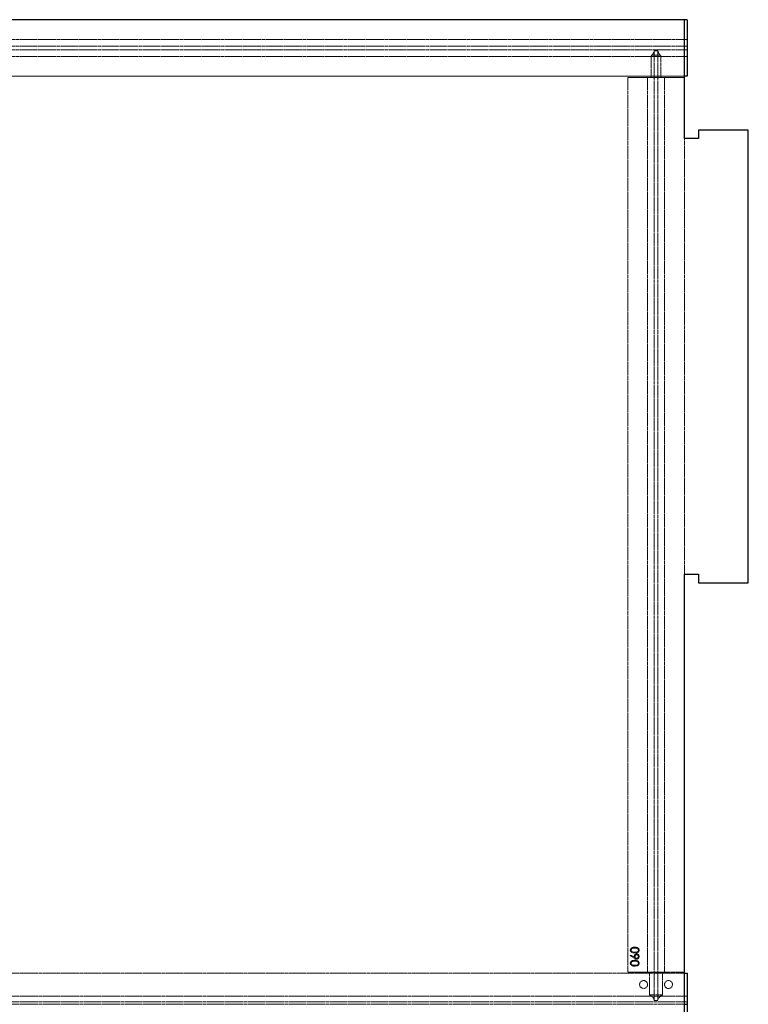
# Model space of a CAD drawing. Header units: millimetres. Extents: x -2922 to 3296, y -1758 to 2616.
# Tile 26 of 26: x 2009 to 3296, y 292 to 2032. Entities that reach past the tile are written whole.
import ezdxf

# ---------------------------------------------------------------- set-up
doc = ezdxf.new("R2010")
doc.units = ezdxf.units.MM
doc.linetypes.add('HIDDEN', pattern=[1.905, 1.27, -0.635])
doc.layers.add('CAILLEBOTIS', color=1, linetype='Continuous', lineweight=25)

msp = doc.modelspace()

# ---------------------------------------------------------------- linework, layer by layer
at = {"color": 7, "linetype": 'HIDDEN', "lineweight": 18}
for p, q in [((3182.8, 2031.5), (-2922.2, 2031.5)), ((3187.8, 2031.5), (-2922.2, 2031.5)), ((3187.8, 1996.5), (3187.8, 2031.5)), ((3187.8, 1931.5), (3187.8, 2031.5)), ((3187.8, 1996.5), (-2922.2, 1996.5)), ((3187.8, 1984.5), (-2922.2, 1984.5)), ((3187.8, 1984.5), (3187.8, 1996.5)), ((3187.8, 1996.5), (3187.8, 1984.5)), ((3187.8, 1978.5), (-2922.2, 1978.5)), ((3187.8, 1966.5), (-2922.2, 1966.5)), ((3124.4, 1966.5), (3124.4, 1929.5)), ((3141.1, 1966.5), (3124.4, 1966.5)), ((3140.8, 1968.8), (3124.8, 1968.8)), ((3129.5, 1976.3), (3136, 1976.3)), ((3129.8, 1976.5), (3129.8, 298)), ((3135.8, 1976.5), (3129.8, 1976.5)), ((3135.8, 1976.5), (3135.8, 298)), ((3141.1, 1929.5), (3141.1, 1966.5)), ((3187.8, 1966.5), (3187.8, 1978.5)), ((3187.8, 1978.5), (3187.8, 1966.5)), ((3187.8, 1931.5), (3187.8, 1966.5)), ((3182.8, 1931.5), (-2922.2, 1931.5)), ((3187.8, 1931.5), (-2922.2, 1931.5)), ((3082.8, 1929.5), (3182.8, 1929.5)), ((3082.8, 1929.5), (3082.8, 348.5)), ((3117.8, 1929.5), (3082.8, 1929.5)), ((3124.4, 1929.5), (3117.8, 1929.5)), ((3117.8, 1929.5), (3124.4, 1929.5)), ((3117.8, 1929.5), (3117.8, 348.5)), ((3141.1, 1929.5), (3124.4, 1929.5)), ((3147.8, 1929.5), (3141.1, 1929.5)), ((3141.1, 1929.5), (3147.8, 1929.5)), ((3182.8, 1929.5), (3147.8, 1929.5)), ((3147.8, 1929.5), (3147.8, 348.5)), ((3182.8, 1929.5), (3182.8, 348.5)), ((3087.4, 377.6), (3088.2, 378.6)), ((3094.2, 373.1), (3087.4, 377.6)), ((3088.2, 378.6), (3094.3, 374.6)), ((3182.8, 348.5), (3082.8, 348.5)), ((3117.8, 348.5), (3082.8, 348.5)), ((3121.2, 348.5), (3117.8, 348.5)), ((3117.8, 348.5), (3121.2, 348.5)), ((3121.2, 308), (3121.2, 348.5)), ((3144.3, 348.5), (3121.2, 348.5)), ((3144.3, 348.5), (3144.3, 308)), ((3147.8, 348.5), (3144.3, 348.5)), ((3144.3, 348.5), (3147.8, 348.5)), ((3182.8, 348.5), (3147.8, 348.5)), ((-2922.2, 346.5), (3182.8, 346.5)), ((-2922.2, 346.5), (3187.8, 346.5)), ((3187.8, 306), (3187.8, 346.5)), ((3187.8, 291.5), (3187.8, 346.5)), ((-2922.2, 306), (3187.8, 306)), ((-2922.2, 296), (3187.8, 296)), ((3144.3, 308), (3121.2, 308)), ((3129.8, 298), (3129.7, 298)), ((3135.9, 298), (3129.7, 298)), ((3129.7, 298), (3129.8, 298)), ((3135.9, 298), (3135.8, 298)), ((3135.8, 298), (3135.9, 298)), ((3187.8, 296), (3187.8, 306)), ((3187.8, 306), (3187.8, 296)), ((-2922.2, 291.5), (3182.8, 291.5)), ((-2922.2, 291.5), (3187.8, 291.5))]:
    msp.add_line(p, q, dxfattribs=at)
at = {"color": 7, "linetype": 'Continuous', "lineweight": 25}
for p, q in [((3187.8, 2031.5), (3182.8, 2031.5)), ((3187.8, 2031.5), (3187.8, 1931.5)), ((3187.8, 1931.5), (3182.8, 1931.5)), ((3182.8, 346.5), (3187.8, 346.5)), ((3187.8, 346.5), (3187.8, 291.5)), ((3182.8, 291.5), (3187.8, 291.5)), ((3187.8, 291.5), (3187.8, 236.5))]:
    msp.add_line(p, q, dxfattribs=at)
at = {"color": 7, "linetype": 'HIDDEN', "lineweight": 18}
for centre in [(3110.8, 326.5), (3110.8, 326.5), (3154.8, 326.5), (3154.8, 326.5)]:
    msp.add_circle(centre, 7, dxfattribs=at)
for centre, start, end in [((3117.8, 1978.5), 305.7274, 349.1525), ((3147.8, 1978.5), 190.8475, 234.2726), ((3117.8, 296.5), 7.1808, 73.4022), ((3147.8, 296.5), 106.5978, 172.8192)]:
    msp.add_arc(centre, 12, start, end, dxfattribs=at)
for points, knots in [([(3124.8, 1968.8), (3124.7, 1968.4), (3124.6, 1968.1), (3124.4, 1967.3), (3124.4, 1966.9), (3124.4, 1966.5)], [0, 0, 0, 0, 0.5, 0.5, 1, 1, 1, 1]), ([(3124.4, 1966.5), (3124.4, 1966.9), (3124.4, 1967.3), (3124.6, 1968), (3124.7, 1968.4), (3124.8, 1968.8)], [0, 0, 0, 0, 0.5, 0.5, 1, 1, 1, 1]), ([(3129.5, 1976.3), (3129.6, 1976.3), (3129.7, 1976.4), (3129.7, 1976.5), (3129.8, 1976.5), (3129.8, 1976.5)], [0, 0, 0, 0, 0.5, 0.5, 1, 1, 1, 1]), ([(3136, 1976.3), (3135.9, 1976.3), (3135.9, 1976.4), (3135.8, 1976.5), (3135.8, 1976.5), (3135.8, 1976.5)], [0, 0, 0, 0, 0.5, 0.5, 1, 1, 1, 1]), ([(3141.1, 1966.5), (3141.1, 1966.9), (3141.1, 1967.3), (3141, 1968), (3140.9, 1968.4), (3140.8, 1968.8)], [0, 0, 0, 0, 0.5, 0.5, 1, 1, 1, 1]), ([(3140.8, 1968.8), (3140.9, 1968.4), (3141, 1968.1), (3141.1, 1967.3), (3141.1, 1966.9), (3141.1, 1966.5)], [0, 0, 0, 0, 0.5, 0.5, 1, 1, 1, 1]), ([(3087.4, 387.2), (3087.4, 387.3), (3087.4, 387.5), (3087.4, 387.9), (3087.5, 388.2), (3087.6, 388.6), (3087.7, 388.9), (3087.9, 389.2), (3088, 389.5), (3088.2, 389.8), (3088.4, 390.1), (3088.7, 390.4), (3089, 390.6), (3089.3, 390.9), (3089.6, 391.1), (3090, 391.3), (3090.3, 391.5), (3090.7, 391.7), (3091.2, 391.8), (3091.7, 392), (3092.2, 392.1), (3092.7, 392.2), (3093.3, 392.3), (3093.9, 392.3), (3094.6, 392.4), (3095, 392.4), (3095.3, 392.4)], [0, 0, 0, 0, 0.033788, 0.067226, 0.099841, 0.132545, 0.16513, 0.198011, 0.23128, 0.265044, 0.299216, 0.334359, 0.369695, 0.406258, 0.443804, 0.482982, 0.523085, 0.565267, 0.609343, 0.656393, 0.705887, 0.758326, 0.813833, 0.872795, 0.934723, 1, 1, 1, 1]), ([(3087.4, 387.2), (3087.4, 387.3), (3087.4, 387.5), (3087.4, 387.9), (3087.5, 388.2), (3087.6, 388.6), (3087.7, 388.9), (3087.9, 389.2), (3088, 389.5), (3088.2, 389.8), (3088.4, 390.1), (3088.7, 390.4), (3089, 390.6), (3089.3, 390.9), (3089.6, 391.1), (3090, 391.3), (3090.3, 391.5), (3090.7, 391.7), (3091.2, 391.8), (3091.7, 392), (3092.2, 392.1), (3092.7, 392.2), (3093.3, 392.3), (3093.9, 392.3), (3094.6, 392.4), (3095, 392.4), (3095.3, 392.4)], [0, 0, 0, 0, 0.033788, 0.067226, 0.099841, 0.132545, 0.16513, 0.198011, 0.23128, 0.265044, 0.299216, 0.334359, 0.369695, 0.406258, 0.443804, 0.482982, 0.523085, 0.565267, 0.609343, 0.656393, 0.705887, 0.758326, 0.813833, 0.872795, 0.934723, 1, 1, 1, 1]), ([(3095.3, 382.2), (3095, 382.2), (3094.6, 382.2), (3093.9, 382.2), (3093.2, 382.3), (3092.6, 382.3), (3092.1, 382.4), (3091.6, 382.5), (3091.1, 382.7), (3090.7, 382.8), (3090.3, 383), (3089.9, 383.1), (3089.6, 383.4), (3089.2, 383.6), (3089, 383.8), (3088.7, 384), (3088.4, 384.3), (3088.2, 384.6), (3088, 384.9), (3087.8, 385.2), (3087.7, 385.5), (3087.6, 385.8), (3087.5, 386.2), (3087.4, 386.5), (3087.4, 386.8), (3087.4, 387.1), (3087.4, 387.2)], [0, 0, 0, 0, 0.06859, 0.133236, 0.194298, 0.251261, 0.304491, 0.354209, 0.400451, 0.443378, 0.483979, 0.523213, 0.561001, 0.597856, 0.633471, 0.668265, 0.702638, 0.736825, 0.77043, 0.803572, 0.835925, 0.86847, 0.900854, 0.933471, 0.96626, 1, 1, 1, 1]), ([(3095.3, 382.2), (3095, 382.2), (3094.6, 382.2), (3093.9, 382.2), (3093.2, 382.3), (3092.6, 382.3), (3092.1, 382.4), (3091.6, 382.5), (3091.1, 382.7), (3090.7, 382.8), (3090.3, 383), (3089.9, 383.1), (3089.6, 383.4), (3089.2, 383.6), (3089, 383.8), (3088.7, 384), (3088.4, 384.3), (3088.2, 384.6), (3088, 384.9), (3087.8, 385.2), (3087.7, 385.5), (3087.6, 385.8), (3087.5, 386.2), (3087.4, 386.5), (3087.4, 386.8), (3087.4, 387.1), (3087.4, 387.2)], [0, 0, 0, 0, 0.06859, 0.133236, 0.194298, 0.251261, 0.304491, 0.354209, 0.400451, 0.443378, 0.483979, 0.523213, 0.561001, 0.597856, 0.633471, 0.668265, 0.702638, 0.736825, 0.77043, 0.803572, 0.835925, 0.86847, 0.900854, 0.933471, 0.96626, 1, 1, 1, 1]), ([(3095.3, 391), (3095.1, 391), (3094.7, 391), (3094.2, 391), (3093.7, 390.9), (3093.3, 390.9), (3092.8, 390.8), (3092.4, 390.7), (3092, 390.6), (3091.6, 390.5), (3091.3, 390.4), (3091, 390.2), (3090.7, 390.1), (3090.4, 389.9), (3090.2, 389.7), (3089.9, 389.5), (3089.7, 389.3), (3089.5, 389.1), (3089.3, 388.7), (3089.1, 388.2), (3088.9, 387.7), (3088.9, 387.4), (3088.9, 387.2)], [0, 0, 0, 0, 0.065674, 0.128473, 0.188155, 0.24508, 0.299416, 0.350785, 0.399899, 0.446624, 0.491202, 0.533319, 0.573791, 0.612461, 0.649528, 0.685459, 0.720284, 0.754012, 0.819093, 0.880506, 0.940318, 1, 1, 1, 1]), ([(3095.3, 391), (3095.1, 391), (3094.7, 391), (3094.2, 391), (3093.7, 390.9), (3093.3, 390.9), (3092.8, 390.8), (3092.4, 390.7), (3092, 390.6), (3091.6, 390.5), (3091.3, 390.4), (3091, 390.2), (3090.7, 390.1), (3090.4, 389.9), (3090.2, 389.7), (3089.9, 389.5), (3089.7, 389.3), (3089.5, 389.1), (3089.3, 388.7), (3089.1, 388.2), (3088.9, 387.7), (3088.9, 387.4), (3088.9, 387.2)], [0, 0, 0, 0, 0.065674, 0.128473, 0.188155, 0.24508, 0.299416, 0.350785, 0.399899, 0.446624, 0.491202, 0.533319, 0.573791, 0.612461, 0.649528, 0.685459, 0.720284, 0.754012, 0.819093, 0.880506, 0.940318, 1, 1, 1, 1]), ([(3088.9, 387.2), (3088.9, 387.1), (3088.9, 386.7), (3089.1, 386.2), (3089.3, 385.8), (3089.5, 385.4), (3089.7, 385.1), (3089.9, 384.9), (3090.1, 384.7), (3090.4, 384.5), (3090.6, 384.4), (3090.9, 384.2), (3091.2, 384.1), (3091.5, 384), (3091.8, 383.9), (3092.2, 383.8), (3092.6, 383.7), (3093.1, 383.6), (3093.6, 383.6), (3094.1, 383.5), (3094.7, 383.5), (3095.1, 383.5), (3095.3, 383.5)], [0, 0, 0, 0, 0.0603773, 0.1208646, 0.1825791, 0.2476255, 0.281336, 0.3151193, 0.3494568, 0.3846056, 0.4210158, 0.4582367, 0.4968943, 0.5373154, 0.5802098, 0.6271671, 0.6784377, 0.7340242, 0.7937784, 0.8577356, 0.9267091, 1, 1, 1, 1]), ([(3088.9, 387.2), (3088.9, 387.1), (3088.9, 386.7), (3089.1, 386.2), (3089.3, 385.8), (3089.5, 385.4), (3089.7, 385.1), (3089.9, 384.9), (3090.1, 384.7), (3090.4, 384.5), (3090.6, 384.4), (3090.9, 384.2), (3091.2, 384.1), (3091.5, 384), (3091.8, 383.9), (3092.2, 383.8), (3092.6, 383.7), (3093.1, 383.6), (3093.6, 383.6), (3094.1, 383.5), (3094.7, 383.5), (3095.1, 383.5), (3095.3, 383.5)], [0, 0, 0, 0, 0.0603773, 0.1208646, 0.1825791, 0.2476255, 0.281336, 0.3151193, 0.3494568, 0.3846056, 0.4210158, 0.4582367, 0.4968943, 0.5373154, 0.5802098, 0.6271671, 0.6784377, 0.7340242, 0.7937784, 0.8577356, 0.9267091, 1, 1, 1, 1]), ([(3095.3, 392.4), (3095.5, 392.4), (3095.9, 392.4), (3096.6, 392.3), (3097.2, 392.3), (3097.8, 392.2), (3098.3, 392.1), (3098.9, 392), (3099.3, 391.9), (3099.8, 391.7), (3100.2, 391.5), (3100.6, 391.3), (3100.9, 391.1), (3101.2, 390.9), (3101.5, 390.7), (3101.8, 390.4), (3102.1, 390.1), (3102.3, 389.8), (3102.5, 389.5), (3102.7, 389.2), (3102.8, 388.9), (3102.9, 388.6), (3103, 388.2), (3103.1, 387.9), (3103.1, 387.5), (3103.1, 387.3), (3103.1, 387.2)], [0, 0, 0, 0, 0.065069, 0.127067, 0.185532, 0.240785, 0.293004, 0.342556, 0.388955, 0.432815, 0.474671, 0.514821, 0.553655, 0.591479, 0.627861, 0.663639, 0.698823, 0.733433, 0.76763, 0.801074, 0.83425, 0.86697, 0.899712, 0.932696, 0.966173, 1, 1, 1, 1]), ([(3095.3, 392.4), (3095.5, 392.4), (3095.9, 392.4), (3096.6, 392.3), (3097.2, 392.3), (3097.8, 392.2), (3098.3, 392.1), (3098.9, 392), (3099.3, 391.9), (3099.8, 391.7), (3100.2, 391.5), (3100.6, 391.3), (3100.9, 391.1), (3101.2, 390.9), (3101.5, 390.7), (3101.8, 390.4), (3102.1, 390.1), (3102.3, 389.8), (3102.5, 389.5), (3102.7, 389.2), (3102.8, 388.9), (3102.9, 388.6), (3103, 388.2), (3103.1, 387.9), (3103.1, 387.5), (3103.1, 387.3), (3103.1, 387.2)], [0, 0, 0, 0, 0.065069, 0.127067, 0.185532, 0.240785, 0.293004, 0.342556, 0.388955, 0.432815, 0.474671, 0.514821, 0.553655, 0.591479, 0.627861, 0.663639, 0.698823, 0.733433, 0.76763, 0.801074, 0.83425, 0.86697, 0.899712, 0.932696, 0.966173, 1, 1, 1, 1]), ([(3099, 390.5), (3098.9, 390.5), (3098.6, 390.6), (3098.2, 390.7), (3097.8, 390.8), (3097.3, 390.9), (3096.8, 390.9), (3096.3, 391), (3095.8, 391), (3095.4, 391), (3095.3, 391)], [0, 0, 0, 0, 0.110588, 0.224542, 0.342503, 0.464324, 0.590756, 0.722227, 0.858843, 1, 1, 1, 1]), ([(3099, 390.5), (3098.9, 390.5), (3098.6, 390.6), (3098.2, 390.7), (3097.8, 390.8), (3097.3, 390.9), (3096.8, 390.9), (3096.3, 391), (3095.8, 391), (3095.4, 391), (3095.3, 391)], [0, 0, 0, 0, 0.110588, 0.224542, 0.342503, 0.464324, 0.590756, 0.722227, 0.858843, 1, 1, 1, 1]), ([(3103.1, 387.2), (3103.1, 387.1), (3103.1, 386.8), (3103.1, 386.5), (3103, 386.2), (3102.9, 385.8), (3102.8, 385.5), (3102.7, 385.2), (3102.5, 384.9), (3102.3, 384.6), (3102.1, 384.3), (3101.9, 384.1), (3101.6, 383.8), (3101.3, 383.6), (3101, 383.4), (3100.6, 383.2), (3100.2, 383), (3099.8, 382.8), (3099.4, 382.7), (3098.9, 382.5), (3098.4, 382.4), (3097.9, 382.3), (3097.3, 382.3), (3096.6, 382.2), (3096, 382.2), (3095.5, 382.2), (3095.3, 382.2)], [0, 0, 0, 0, 0.033789, 0.066625, 0.099289, 0.131367, 0.163592, 0.196113, 0.228912, 0.26217, 0.296004, 0.330232, 0.365076, 0.400968, 0.437877, 0.475966, 0.51564, 0.556675, 0.600028, 0.64669, 0.696419, 0.749772, 0.80685, 0.86743, 0.931884, 1, 1, 1, 1]), ([(3095.3, 383.5), (3095.5, 383.5), (3095.9, 383.5), (3096.4, 383.5), (3096.9, 383.6), (3097.4, 383.6), (3097.9, 383.7), (3098.3, 383.8), (3098.7, 383.9), (3099, 384), (3099.3, 384.1), (3099.6, 384.2), (3099.9, 384.4), (3100.1, 384.5), (3100.4, 384.7), (3100.6, 384.9), (3100.8, 385.1), (3101, 385.4), (3101.2, 385.8), (3101.5, 386.2), (3101.6, 386.7), (3101.6, 387.1), (3101.6, 387.2)], [0, 0, 0, 0, 0.072955, 0.141591, 0.205573, 0.265315, 0.320613, 0.371477, 0.418453, 0.461364, 0.501801, 0.540474, 0.577852, 0.614276, 0.64966, 0.684283, 0.718344, 0.752068, 0.817643, 0.879716, 0.939962, 1, 1, 1, 1]), ([(3095.3, 383.5), (3095.5, 383.5), (3095.9, 383.5), (3096.4, 383.5), (3096.9, 383.6), (3097.4, 383.6), (3097.9, 383.7), (3098.3, 383.8), (3098.7, 383.9), (3099, 384), (3099.3, 384.1), (3099.6, 384.2), (3099.9, 384.4), (3100.1, 384.5), (3100.4, 384.7), (3100.6, 384.9), (3100.8, 385.1), (3101, 385.4), (3101.2, 385.8), (3101.5, 386.2), (3101.6, 386.7), (3101.6, 387.1), (3101.6, 387.2)], [0, 0, 0, 0, 0.072955, 0.141591, 0.205573, 0.265315, 0.320613, 0.371477, 0.418453, 0.461364, 0.501801, 0.540474, 0.577852, 0.614276, 0.64966, 0.684283, 0.718344, 0.752068, 0.817643, 0.879716, 0.939962, 1, 1, 1, 1]), ([(3103.1, 387.2), (3103.1, 387.1), (3103.1, 386.8), (3103.1, 386.5), (3103, 386.2), (3102.9, 385.8), (3102.8, 385.5), (3102.7, 385.2), (3102.5, 384.9), (3102.3, 384.6), (3102.1, 384.3), (3101.9, 384.1), (3101.6, 383.8), (3101.3, 383.6), (3101, 383.4), (3100.6, 383.2), (3100.2, 383), (3099.8, 382.8), (3099.4, 382.7), (3098.9, 382.5), (3098.4, 382.4), (3097.9, 382.3), (3097.3, 382.3), (3096.6, 382.2), (3096, 382.2), (3095.5, 382.2), (3095.3, 382.2)], [0, 0, 0, 0, 0.033789, 0.066625, 0.099289, 0.131367, 0.163592, 0.196113, 0.228912, 0.26217, 0.296004, 0.330232, 0.365076, 0.400968, 0.437877, 0.475966, 0.51564, 0.556675, 0.600028, 0.64669, 0.696419, 0.749772, 0.80685, 0.86743, 0.931884, 1, 1, 1, 1]), ([(3101.6, 387.2), (3101.6, 387.4), (3101.6, 387.7), (3101.5, 388.2), (3101.3, 388.7), (3101, 389.1), (3100.8, 389.3), (3100.6, 389.5), (3100.4, 389.7), (3100.2, 389.9), (3099.9, 390.1), (3099.6, 390.2), (3099.3, 390.3), (3099.1, 390.4), (3099, 390.5)], [0, 0, 0, 0, 0.112802, 0.225203, 0.339663, 0.459731, 0.521784, 0.583969, 0.64821, 0.71391, 0.781027, 0.851466, 0.924059, 1, 1, 1, 1]), ([(3101.6, 387.2), (3101.6, 387.4), (3101.6, 387.7), (3101.5, 388.2), (3101.3, 388.7), (3101, 389.1), (3100.8, 389.3), (3100.6, 389.5), (3100.4, 389.7), (3100.2, 389.9), (3099.9, 390.1), (3099.6, 390.2), (3099.3, 390.3), (3099.1, 390.4), (3099, 390.5)], [0, 0, 0, 0, 0.112802, 0.225203, 0.339663, 0.459731, 0.521784, 0.583969, 0.64821, 0.71391, 0.781027, 0.851466, 0.924059, 1, 1, 1, 1]), ([(3087.4, 364.1), (3087.4, 364.2), (3087.4, 364.5), (3087.4, 364.8), (3087.5, 365.2), (3087.6, 365.5), (3087.7, 365.8), (3087.9, 366.1), (3088, 366.4), (3088.2, 366.7), (3088.4, 367), (3088.7, 367.3), (3089, 367.6), (3089.3, 367.8), (3089.6, 368), (3090, 368.2), (3090.3, 368.4), (3090.7, 368.6), (3091.2, 368.8), (3091.7, 368.9), (3092.2, 369), (3092.7, 369.1), (3093.3, 369.2), (3093.9, 369.3), (3094.6, 369.3), (3095, 369.3), (3095.3, 369.3)], [0, 0, 0, 0, 0.033788, 0.067226, 0.099841, 0.132545, 0.16513, 0.198011, 0.23128, 0.265044, 0.299216, 0.334359, 0.369695, 0.406258, 0.443804, 0.482982, 0.523085, 0.565267, 0.609343, 0.656393, 0.705887, 0.758326, 0.813833, 0.872795, 0.934723, 1, 1, 1, 1]), ([(3087.4, 364.1), (3087.4, 364.2), (3087.4, 364.5), (3087.4, 364.8), (3087.5, 365.2), (3087.6, 365.5), (3087.7, 365.8), (3087.9, 366.1), (3088, 366.4), (3088.2, 366.7), (3088.4, 367), (3088.7, 367.3), (3089, 367.6), (3089.3, 367.8), (3089.6, 368), (3090, 368.2), (3090.3, 368.4), (3090.7, 368.6), (3091.2, 368.8), (3091.7, 368.9), (3092.2, 369), (3092.7, 369.1), (3093.3, 369.2), (3093.9, 369.3), (3094.6, 369.3), (3095, 369.3), (3095.3, 369.3)], [0, 0, 0, 0, 0.033788, 0.067226, 0.099841, 0.132545, 0.16513, 0.198011, 0.23128, 0.265044, 0.299216, 0.334359, 0.369695, 0.406258, 0.443804, 0.482982, 0.523085, 0.565267, 0.609343, 0.656393, 0.705887, 0.758326, 0.813833, 0.872795, 0.934723, 1, 1, 1, 1]), ([(3095.3, 367.9), (3095.1, 367.9), (3094.7, 367.9), (3094.2, 367.9), (3093.7, 367.9), (3093.3, 367.8), (3092.8, 367.7), (3092.4, 367.7), (3092, 367.6), (3091.6, 367.4), (3091.3, 367.3), (3091, 367.2), (3090.7, 367), (3090.4, 366.8), (3090.2, 366.7), (3089.9, 366.5), (3089.7, 366.3), (3089.5, 366), (3089.3, 365.6), (3089.1, 365.1), (3088.9, 364.6), (3088.9, 364.3), (3088.9, 364.2)], [0, 0, 0, 0, 0.065674, 0.128473, 0.188155, 0.24508, 0.299416, 0.350785, 0.399899, 0.446624, 0.491202, 0.533319, 0.573791, 0.612461, 0.649528, 0.685459, 0.720284, 0.754012, 0.819093, 0.880506, 0.940318, 1, 1, 1, 1]), ([(3095.3, 367.9), (3095.1, 367.9), (3094.7, 367.9), (3094.2, 367.9), (3093.7, 367.9), (3093.3, 367.8), (3092.8, 367.7), (3092.4, 367.7), (3092, 367.6), (3091.6, 367.4), (3091.3, 367.3), (3091, 367.2), (3090.7, 367), (3090.4, 366.8), (3090.2, 366.7), (3089.9, 366.5), (3089.7, 366.3), (3089.5, 366), (3089.3, 365.6), (3089.1, 365.1), (3088.9, 364.6), (3088.9, 364.3), (3088.9, 364.2)], [0, 0, 0, 0, 0.065674, 0.128473, 0.188155, 0.24508, 0.299416, 0.350785, 0.399899, 0.446624, 0.491202, 0.533319, 0.573791, 0.612461, 0.649528, 0.685459, 0.720284, 0.754012, 0.819093, 0.880506, 0.940318, 1, 1, 1, 1]), ([(3094.1, 376.2), (3094.1, 376.3), (3094.1, 376.6), (3094.2, 377.1), (3094.3, 377.5), (3094.4, 377.9), (3094.6, 378.3), (3094.8, 378.7), (3095.1, 379), (3095.4, 379.3), (3095.7, 379.6), (3096.1, 379.9), (3096.4, 380.1), (3096.8, 380.3), (3097.2, 380.5), (3097.7, 380.6), (3098.1, 380.6), (3098.4, 380.6), (3098.6, 380.6)], [0, 0, 0, 0, 0.065232, 0.128407, 0.19007, 0.250947, 0.311551, 0.372869, 0.435031, 0.49908, 0.5631, 0.62552, 0.686691, 0.747683, 0.80856, 0.87074, 0.93434, 1, 1, 1, 1]), ([(3094.1, 376.2), (3094.1, 376.3), (3094.1, 376.6), (3094.2, 377.1), (3094.3, 377.5), (3094.4, 377.9), (3094.6, 378.3), (3094.8, 378.7), (3095.1, 379), (3095.4, 379.3), (3095.7, 379.6), (3096.1, 379.9), (3096.4, 380.1), (3096.8, 380.3), (3097.2, 380.5), (3097.7, 380.6), (3098.1, 380.6), (3098.4, 380.6), (3098.6, 380.6)], [0, 0, 0, 0, 0.065232, 0.128407, 0.19007, 0.250947, 0.311551, 0.372869, 0.435031, 0.49908, 0.5631, 0.62552, 0.686691, 0.747683, 0.80856, 0.87074, 0.93434, 1, 1, 1, 1]), ([(3094.3, 374.6), (3094.2, 374.9), (3094.1, 375.4), (3094.1, 375.9), (3094.1, 376.2)], [0, 0, 0, 0, 0.5126593, 1, 1, 1, 1]), ([(3094.3, 374.6), (3094.2, 374.9), (3094.1, 375.4), (3094.1, 375.9), (3094.1, 376.2)], [0, 0, 0, 0, 0.5126593, 1, 1, 1, 1]), ([(3098.6, 371.4), (3098.4, 371.4), (3098.1, 371.4), (3097.6, 371.5), (3097.1, 371.6), (3096.7, 371.7), (3096.4, 371.9), (3096.1, 372), (3095.8, 372.1), (3095.5, 372.3), (3095.2, 372.5), (3094.9, 372.6), (3094.6, 372.9), (3094.3, 373), (3094.2, 373.1)], [0, 0, 0, 0, 0.097818, 0.199726, 0.305276, 0.415811, 0.474472, 0.537274, 0.603657, 0.674299, 0.749834, 0.828598, 0.912378, 1, 1, 1, 1]), ([(3098.6, 371.4), (3098.4, 371.4), (3098.1, 371.4), (3097.6, 371.5), (3097.1, 371.6), (3096.7, 371.7), (3096.4, 371.9), (3096.1, 372), (3095.8, 372.1), (3095.5, 372.3), (3095.2, 372.5), (3094.9, 372.6), (3094.6, 372.9), (3094.3, 373), (3094.2, 373.1)], [0, 0, 0, 0, 0.097818, 0.199726, 0.305276, 0.415811, 0.474472, 0.537274, 0.603657, 0.674299, 0.749834, 0.828598, 0.912378, 1, 1, 1, 1]), ([(3095.3, 369.3), (3095.5, 369.3), (3095.9, 369.3), (3096.6, 369.3), (3097.2, 369.2), (3097.8, 369.1), (3098.3, 369), (3098.9, 368.9), (3099.3, 368.8), (3099.8, 368.6), (3100.2, 368.4), (3100.6, 368.2), (3100.9, 368), (3101.2, 367.8), (3101.5, 367.6), (3101.8, 367.3), (3102.1, 367), (3102.3, 366.8), (3102.5, 366.5), (3102.7, 366.1), (3102.8, 365.8), (3102.9, 365.5), (3103, 365.2), (3103.1, 364.8), (3103.1, 364.5), (3103.1, 364.2), (3103.1, 364.1)], [0, 0, 0, 0, 0.065069, 0.127067, 0.185532, 0.240785, 0.293004, 0.342556, 0.388955, 0.432815, 0.474671, 0.514821, 0.553655, 0.591479, 0.627861, 0.663639, 0.698823, 0.733433, 0.76763, 0.801074, 0.83425, 0.86697, 0.899712, 0.932696, 0.966173, 1, 1, 1, 1]), ([(3095.3, 369.3), (3095.5, 369.3), (3095.9, 369.3), (3096.6, 369.3), (3097.2, 369.2), (3097.8, 369.1), (3098.3, 369), (3098.9, 368.9), (3099.3, 368.8), (3099.8, 368.6), (3100.2, 368.4), (3100.6, 368.2), (3100.9, 368), (3101.2, 367.8), (3101.5, 367.6), (3101.8, 367.3), (3102.1, 367), (3102.3, 366.8), (3102.5, 366.5), (3102.7, 366.1), (3102.8, 365.8), (3102.9, 365.5), (3103, 365.2), (3103.1, 364.8), (3103.1, 364.5), (3103.1, 364.2), (3103.1, 364.1)], [0, 0, 0, 0, 0.065069, 0.127067, 0.185532, 0.240785, 0.293004, 0.342556, 0.388955, 0.432815, 0.474671, 0.514821, 0.553655, 0.591479, 0.627861, 0.663639, 0.698823, 0.733433, 0.76763, 0.801074, 0.83425, 0.86697, 0.899712, 0.932696, 0.966173, 1, 1, 1, 1]), ([(3099, 367.4), (3098.9, 367.4), (3098.6, 367.5), (3098.2, 367.6), (3097.8, 367.7), (3097.3, 367.8), (3096.8, 367.9), (3096.3, 367.9), (3095.8, 367.9), (3095.4, 367.9), (3095.3, 367.9)], [0, 0, 0, 0, 0.110588, 0.224542, 0.342503, 0.464324, 0.590756, 0.722227, 0.858843, 1, 1, 1, 1]), ([(3099, 367.4), (3098.9, 367.4), (3098.6, 367.5), (3098.2, 367.6), (3097.8, 367.7), (3097.3, 367.8), (3096.8, 367.9), (3096.3, 367.9), (3095.8, 367.9), (3095.4, 367.9), (3095.3, 367.9)], [0, 0, 0, 0, 0.110588, 0.224542, 0.342503, 0.464324, 0.590756, 0.722227, 0.858843, 1, 1, 1, 1]), ([(3098.6, 379.3), (3098.5, 379.3), (3098.3, 379.3), (3098, 379.2), (3097.8, 379.2), (3097.5, 379), (3097.2, 378.9), (3097, 378.7), (3096.7, 378.5), (3096.5, 378.3), (3096.3, 378), (3096.1, 377.8), (3096, 377.5), (3095.9, 377.2), (3095.8, 376.9), (3095.7, 376.6), (3095.7, 376.2), (3095.6, 376), (3095.6, 375.9)], [0, 0, 0, 0, 0.061141, 0.12, 0.178235, 0.236269, 0.294945, 0.354735, 0.416752, 0.48069, 0.545861, 0.609791, 0.673008, 0.735826, 0.799829, 0.864768, 0.931084, 1, 1, 1, 1]), ([(3098.6, 379.3), (3098.5, 379.3), (3098.3, 379.3), (3098, 379.2), (3097.8, 379.2), (3097.5, 379), (3097.2, 378.9), (3097, 378.7), (3096.7, 378.5), (3096.5, 378.3), (3096.3, 378), (3096.1, 377.8), (3096, 377.5), (3095.9, 377.2), (3095.8, 376.9), (3095.7, 376.6), (3095.7, 376.2), (3095.6, 376), (3095.6, 375.9)], [0, 0, 0, 0, 0.061141, 0.12, 0.178235, 0.236269, 0.294945, 0.354735, 0.416752, 0.48069, 0.545861, 0.609791, 0.673008, 0.735826, 0.799829, 0.864768, 0.931084, 1, 1, 1, 1]), ([(3095.6, 375.9), (3095.6, 375.8), (3095.7, 375.6), (3095.7, 375.2), (3095.8, 374.9), (3095.9, 374.6), (3096, 374.4), (3096.1, 374.1), (3096.3, 373.8), (3096.5, 373.6), (3096.7, 373.4), (3097, 373.2), (3097.2, 373.1), (3097.5, 373), (3097.8, 372.9), (3098, 372.8), (3098.3, 372.8), (3098.5, 372.8), (3098.6, 372.7)], [0, 0, 0, 0, 0.070604, 0.137909, 0.203208, 0.266995, 0.329066, 0.390617, 0.45262, 0.515719, 0.577901, 0.638908, 0.698333, 0.757281, 0.816383, 0.876259, 0.936813, 1, 1, 1, 1]), ([(3095.6, 375.9), (3095.6, 375.8), (3095.7, 375.6), (3095.7, 375.2), (3095.8, 374.9), (3095.9, 374.6), (3096, 374.4), (3096.1, 374.1), (3096.3, 373.8), (3096.5, 373.6), (3096.7, 373.4), (3097, 373.2), (3097.2, 373.1), (3097.5, 373), (3097.8, 372.9), (3098, 372.8), (3098.3, 372.8), (3098.5, 372.8), (3098.6, 372.7)], [0, 0, 0, 0, 0.070604, 0.137909, 0.203208, 0.266995, 0.329066, 0.390617, 0.45262, 0.515719, 0.577901, 0.638908, 0.698333, 0.757281, 0.816383, 0.876259, 0.936813, 1, 1, 1, 1]), ([(3098.6, 380.6), (3098.8, 380.6), (3099.2, 380.6), (3099.8, 380.5), (3100.3, 380.3), (3100.9, 380), (3101.4, 379.7), (3101.8, 379.3), (3102.2, 378.9), (3102.5, 378.3), (3102.8, 377.8), (3103, 377.2), (3103.1, 376.6), (3103.1, 376.2), (3103.1, 375.9)], [0, 0, 0, 0, 0.08595, 0.16913, 0.250406, 0.33193, 0.413348, 0.494159, 0.57601, 0.660748, 0.745776, 0.830039, 0.914025, 1, 1, 1, 1]), ([(3098.6, 380.6), (3098.8, 380.6), (3099.2, 380.6), (3099.8, 380.5), (3100.3, 380.3), (3100.9, 380), (3101.4, 379.7), (3101.8, 379.3), (3102.2, 378.9), (3102.5, 378.3), (3102.8, 377.8), (3103, 377.2), (3103.1, 376.6), (3103.1, 376.2), (3103.1, 375.9)], [0, 0, 0, 0, 0.08595, 0.16913, 0.250406, 0.33193, 0.413348, 0.494159, 0.57601, 0.660748, 0.745776, 0.830039, 0.914025, 1, 1, 1, 1]), ([(3101.6, 376), (3101.6, 376.1), (3101.6, 376.3), (3101.6, 376.7), (3101.5, 377), (3101.4, 377.3), (3101.3, 377.6), (3101.1, 377.8), (3100.9, 378.1), (3100.7, 378.3), (3100.5, 378.6), (3100.3, 378.8), (3100, 378.9), (3099.8, 379.1), (3099.5, 379.2), (3099.2, 379.2), (3098.9, 379.3), (3098.7, 379.3), (3098.6, 379.3)], [0, 0, 0, 0, 0.067955, 0.133269, 0.197814, 0.260677, 0.323397, 0.386364, 0.449644, 0.514795, 0.579233, 0.641329, 0.701377, 0.760739, 0.819228, 0.878125, 0.938154, 1, 1, 1, 1]), ([(3101.6, 376), (3101.6, 376.1), (3101.6, 376.3), (3101.6, 376.7), (3101.5, 377), (3101.4, 377.3), (3101.3, 377.6), (3101.1, 377.8), (3100.9, 378.1), (3100.7, 378.3), (3100.5, 378.6), (3100.3, 378.8), (3100, 378.9), (3099.8, 379.1), (3099.5, 379.2), (3099.2, 379.2), (3098.9, 379.3), (3098.7, 379.3), (3098.6, 379.3)], [0, 0, 0, 0, 0.067955, 0.133269, 0.197814, 0.260677, 0.323397, 0.386364, 0.449644, 0.514795, 0.579233, 0.641329, 0.701377, 0.760739, 0.819228, 0.878125, 0.938154, 1, 1, 1, 1]), ([(3098.6, 372.7), (3098.7, 372.8), (3098.9, 372.8), (3099.2, 372.8), (3099.5, 372.9), (3099.8, 373), (3100, 373.1), (3100.3, 373.3), (3100.5, 373.5), (3100.7, 373.7), (3100.9, 373.9), (3101.1, 374.2), (3101.3, 374.5), (3101.4, 374.8), (3101.5, 375.1), (3101.6, 375.4), (3101.6, 375.7), (3101.6, 375.9), (3101.6, 376)], [0, 0, 0, 0, 0.061835, 0.121854, 0.180741, 0.23922, 0.298291, 0.358667, 0.420363, 0.48479, 0.549929, 0.613703, 0.676659, 0.739368, 0.80222, 0.866754, 0.932057, 1, 1, 1, 1]), ([(3098.6, 372.7), (3098.7, 372.8), (3098.9, 372.8), (3099.2, 372.8), (3099.5, 372.9), (3099.8, 373), (3100, 373.1), (3100.3, 373.3), (3100.5, 373.5), (3100.7, 373.7), (3100.9, 373.9), (3101.1, 374.2), (3101.3, 374.5), (3101.4, 374.8), (3101.5, 375.1), (3101.6, 375.4), (3101.6, 375.7), (3101.6, 375.9), (3101.6, 376)], [0, 0, 0, 0, 0.061835, 0.121854, 0.180741, 0.23922, 0.298291, 0.358667, 0.420363, 0.48479, 0.549929, 0.613703, 0.676659, 0.739368, 0.80222, 0.866754, 0.932057, 1, 1, 1, 1]), ([(3103.1, 375.9), (3103.1, 375.7), (3103.1, 375.3), (3103, 374.8), (3102.8, 374.2), (3102.6, 373.7), (3102.2, 373.2), (3101.8, 372.7), (3101.4, 372.3), (3100.9, 372), (3100.3, 371.7), (3099.8, 371.5), (3099.2, 371.4), (3098.8, 371.4), (3098.6, 371.4)], [0, 0, 0, 0, 0.084348, 0.167078, 0.249605, 0.332974, 0.416161, 0.497811, 0.580686, 0.664926, 0.749428, 0.832484, 0.915626, 1, 1, 1, 1]), ([(3103.1, 375.9), (3103.1, 375.7), (3103.1, 375.3), (3103, 374.8), (3102.8, 374.2), (3102.6, 373.7), (3102.2, 373.2), (3101.8, 372.7), (3101.4, 372.3), (3100.9, 372), (3100.3, 371.7), (3099.8, 371.5), (3099.2, 371.4), (3098.8, 371.4), (3098.6, 371.4)], [0, 0, 0, 0, 0.084348, 0.167078, 0.249605, 0.332974, 0.416161, 0.497811, 0.580686, 0.664926, 0.749428, 0.832484, 0.915626, 1, 1, 1, 1]), ([(3101.6, 364.2), (3101.6, 364.3), (3101.6, 364.7), (3101.5, 365.1), (3101.3, 365.6), (3101, 366), (3100.8, 366.3), (3100.6, 366.5), (3100.4, 366.6), (3100.2, 366.8), (3099.9, 367), (3099.6, 367.1), (3099.3, 367.3), (3099.1, 367.3), (3099, 367.4)], [0, 0, 0, 0, 0.112802, 0.225203, 0.339663, 0.459731, 0.521784, 0.583969, 0.64821, 0.71391, 0.781027, 0.851466, 0.924059, 1, 1, 1, 1]), ([(3101.6, 364.2), (3101.6, 364.3), (3101.6, 364.7), (3101.5, 365.1), (3101.3, 365.6), (3101, 366), (3100.8, 366.3), (3100.6, 366.5), (3100.4, 366.6), (3100.2, 366.8), (3099.9, 367), (3099.6, 367.1), (3099.3, 367.3), (3099.1, 367.3), (3099, 367.4)], [0, 0, 0, 0, 0.112802, 0.225203, 0.339663, 0.459731, 0.521784, 0.583969, 0.64821, 0.71391, 0.781027, 0.851466, 0.924059, 1, 1, 1, 1]), ([(3095.3, 359.1), (3095, 359.1), (3094.6, 359.1), (3093.9, 359.1), (3093.2, 359.2), (3092.6, 359.2), (3092.1, 359.3), (3091.6, 359.4), (3091.1, 359.6), (3090.7, 359.7), (3090.3, 359.9), (3089.9, 360.1), (3089.6, 360.3), (3089.2, 360.5), (3089, 360.7), (3088.7, 361), (3088.4, 361.2), (3088.2, 361.5), (3088, 361.8), (3087.8, 362.1), (3087.7, 362.4), (3087.6, 362.7), (3087.5, 363.1), (3087.4, 363.4), (3087.4, 363.8), (3087.4, 364), (3087.4, 364.1)], [0, 0, 0, 0, 0.06859, 0.133236, 0.194298, 0.251261, 0.304491, 0.354209, 0.400451, 0.443378, 0.483979, 0.523213, 0.561001, 0.597856, 0.633471, 0.668265, 0.702638, 0.736825, 0.77043, 0.803572, 0.835925, 0.86847, 0.900854, 0.933471, 0.96626, 1, 1, 1, 1]), ([(3095.3, 359.1), (3095, 359.1), (3094.6, 359.1), (3093.9, 359.1), (3093.2, 359.2), (3092.6, 359.2), (3092.1, 359.3), (3091.6, 359.4), (3091.1, 359.6), (3090.7, 359.7), (3090.3, 359.9), (3089.9, 360.1), (3089.6, 360.3), (3089.2, 360.5), (3089, 360.7), (3088.7, 361), (3088.4, 361.2), (3088.2, 361.5), (3088, 361.8), (3087.8, 362.1), (3087.7, 362.4), (3087.6, 362.7), (3087.5, 363.1), (3087.4, 363.4), (3087.4, 363.8), (3087.4, 364), (3087.4, 364.1)], [0, 0, 0, 0, 0.06859, 0.133236, 0.194298, 0.251261, 0.304491, 0.354209, 0.400451, 0.443378, 0.483979, 0.523213, 0.561001, 0.597856, 0.633471, 0.668265, 0.702638, 0.736825, 0.77043, 0.803572, 0.835925, 0.86847, 0.900854, 0.933471, 0.96626, 1, 1, 1, 1]), ([(3088.9, 364.2), (3088.9, 364), (3088.9, 363.7), (3089.1, 363.2), (3089.3, 362.7), (3089.5, 362.3), (3089.7, 362), (3089.9, 361.8), (3090.1, 361.6), (3090.4, 361.5), (3090.6, 361.3), (3090.9, 361.2), (3091.2, 361), (3091.5, 360.9), (3091.8, 360.8), (3092.2, 360.7), (3092.6, 360.6), (3093.1, 360.6), (3093.6, 360.5), (3094.1, 360.5), (3094.7, 360.4), (3095.1, 360.4), (3095.3, 360.4)], [0, 0, 0, 0, 0.0603773, 0.1208646, 0.1825791, 0.2476255, 0.281336, 0.3151193, 0.3494568, 0.3846056, 0.4210158, 0.4582367, 0.4968943, 0.5373154, 0.5802098, 0.6271671, 0.6784377, 0.7340242, 0.7937784, 0.8577356, 0.9267091, 1, 1, 1, 1]), ([(3088.9, 364.2), (3088.9, 364), (3088.9, 363.7), (3089.1, 363.2), (3089.3, 362.7), (3089.5, 362.3), (3089.7, 362), (3089.9, 361.8), (3090.1, 361.6), (3090.4, 361.5), (3090.6, 361.3), (3090.9, 361.2), (3091.2, 361), (3091.5, 360.9), (3091.8, 360.8), (3092.2, 360.7), (3092.6, 360.6), (3093.1, 360.6), (3093.6, 360.5), (3094.1, 360.5), (3094.7, 360.4), (3095.1, 360.4), (3095.3, 360.4)], [0, 0, 0, 0, 0.0603773, 0.1208646, 0.1825791, 0.2476255, 0.281336, 0.3151193, 0.3494568, 0.3846056, 0.4210158, 0.4582367, 0.4968943, 0.5373154, 0.5802098, 0.6271671, 0.6784377, 0.7340242, 0.7937784, 0.8577356, 0.9267091, 1, 1, 1, 1]), ([(3095.3, 360.4), (3095.5, 360.4), (3095.9, 360.4), (3096.4, 360.5), (3096.9, 360.5), (3097.4, 360.5), (3097.9, 360.6), (3098.3, 360.7), (3098.7, 360.8), (3099, 360.9), (3099.3, 361), (3099.6, 361.2), (3099.9, 361.3), (3100.1, 361.5), (3100.4, 361.6), (3100.6, 361.8), (3100.8, 362), (3101, 362.3), (3101.2, 362.7), (3101.5, 363.2), (3101.6, 363.7), (3101.6, 364), (3101.6, 364.2)], [0, 0, 0, 0, 0.072955, 0.141591, 0.205573, 0.265315, 0.320613, 0.371477, 0.418453, 0.461364, 0.501801, 0.540474, 0.577852, 0.614276, 0.64966, 0.684283, 0.718344, 0.752068, 0.817643, 0.879716, 0.939962, 1, 1, 1, 1]), ([(3095.3, 360.4), (3095.5, 360.4), (3095.9, 360.4), (3096.4, 360.5), (3096.9, 360.5), (3097.4, 360.5), (3097.9, 360.6), (3098.3, 360.7), (3098.7, 360.8), (3099, 360.9), (3099.3, 361), (3099.6, 361.2), (3099.9, 361.3), (3100.1, 361.5), (3100.4, 361.6), (3100.6, 361.8), (3100.8, 362), (3101, 362.3), (3101.2, 362.7), (3101.5, 363.2), (3101.6, 363.7), (3101.6, 364), (3101.6, 364.2)], [0, 0, 0, 0, 0.072955, 0.141591, 0.205573, 0.265315, 0.320613, 0.371477, 0.418453, 0.461364, 0.501801, 0.540474, 0.577852, 0.614276, 0.64966, 0.684283, 0.718344, 0.752068, 0.817643, 0.879716, 0.939962, 1, 1, 1, 1]), ([(3103.1, 364.1), (3103.1, 364), (3103.1, 363.8), (3103.1, 363.4), (3103, 363.1), (3102.9, 362.8), (3102.8, 362.4), (3102.7, 362.1), (3102.5, 361.8), (3102.3, 361.5), (3102.1, 361.2), (3101.9, 361), (3101.6, 360.7), (3101.3, 360.5), (3101, 360.3), (3100.6, 360.1), (3100.2, 359.9), (3099.8, 359.7), (3099.4, 359.6), (3098.9, 359.4), (3098.4, 359.3), (3097.9, 359.3), (3097.3, 359.2), (3096.6, 359.1), (3096, 359.1), (3095.5, 359.1), (3095.3, 359.1)], [0, 0, 0, 0, 0.033789, 0.066625, 0.099289, 0.131367, 0.163592, 0.196113, 0.228912, 0.26217, 0.296004, 0.330232, 0.365076, 0.400968, 0.437877, 0.475966, 0.51564, 0.556675, 0.600028, 0.64669, 0.696419, 0.749772, 0.80685, 0.86743, 0.931884, 1, 1, 1, 1]), ([(3103.1, 364.1), (3103.1, 364), (3103.1, 363.8), (3103.1, 363.4), (3103, 363.1), (3102.9, 362.8), (3102.8, 362.4), (3102.7, 362.1), (3102.5, 361.8), (3102.3, 361.5), (3102.1, 361.2), (3101.9, 361), (3101.6, 360.7), (3101.3, 360.5), (3101, 360.3), (3100.6, 360.1), (3100.2, 359.9), (3099.8, 359.7), (3099.4, 359.6), (3098.9, 359.4), (3098.4, 359.3), (3097.9, 359.3), (3097.3, 359.2), (3096.6, 359.1), (3096, 359.1), (3095.5, 359.1), (3095.3, 359.1)], [0, 0, 0, 0, 0.033789, 0.066625, 0.099289, 0.131367, 0.163592, 0.196113, 0.228912, 0.26217, 0.296004, 0.330232, 0.365076, 0.400968, 0.437877, 0.475966, 0.51564, 0.556675, 0.600028, 0.64669, 0.696419, 0.749772, 0.80685, 0.86743, 0.931884, 1, 1, 1, 1])]:
    msp.add_open_spline(points, degree=3, knots=knots, dxfattribs=at)
for points in [[(3129.8, 1976.5), (3129.8, 1976.5), (3129.7, 1976.4), (3129.5, 1976.3)], [(3135.8, 1976.5), (3135.8, 1976.5), (3135.8, 1976.4), (3136, 1976.3)]]:
    msp.add_open_spline(points, degree=3, dxfattribs=at)
at = {"layer": 'CAILLEBOTIS'}
for p, q in [((3182.8, 2031.5), (-2922.2, 2031.5)), ((3182.8, 1821.5), (3182.8, 2031.5)), ((3207.8, 1836.5), (3207.8, 1821.5)), ((3295.7, 1836.5), (3207.8, 1836.5)), ((3295.7, 1036.5), (3295.7, 1836.5)), ((3207.8, 1821.5), (3182.8, 1821.5)), ((3182.8, 1051.5), (3207.8, 1051.5)), ((3182.8, -1758.5), (3182.8, 1051.5)), ((3207.8, 1051.5), (3207.8, 1036.5)), ((3207.8, 1036.5), (3295.7, 1036.5))]:
    msp.add_line(p, q, dxfattribs=at)

doc.saveas('drawing.dxf')
